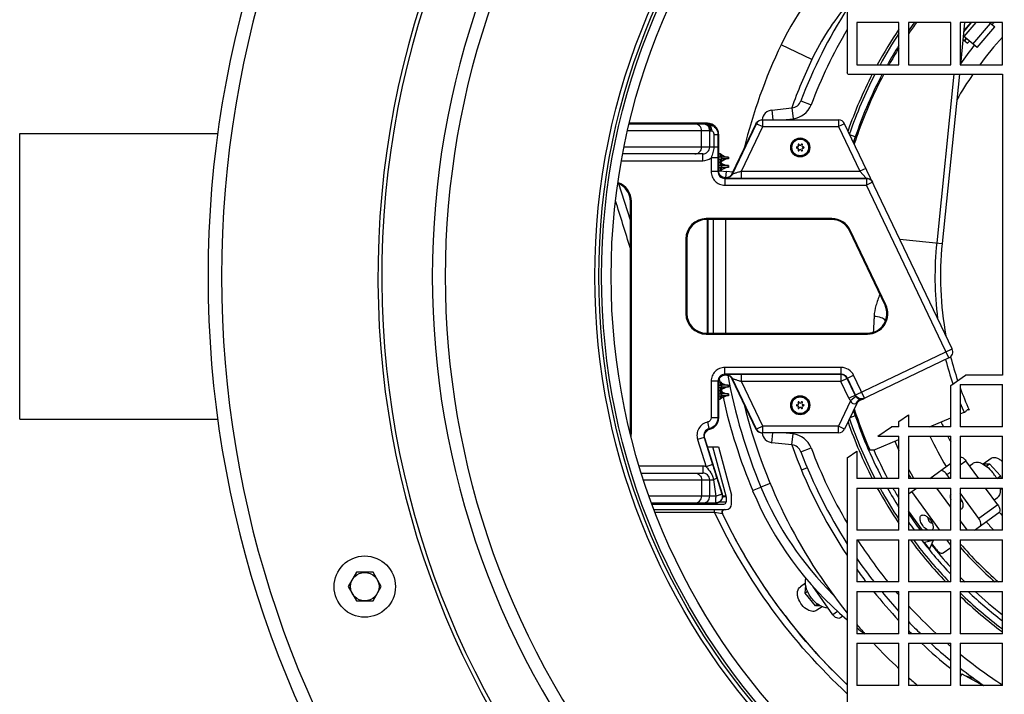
# Model space of a CAD drawing. Header units: millimetres. Extents: x 0 to 297, y 0 to 210.
# Tile 4 of 38: x 132 to 146, y 87 to 97. Entities that reach past the tile are written whole.
import ezdxf

# ---------------------------------------------------------------- set-up
doc = ezdxf.new("R2010")
doc.units = ezdxf.units.MM
doc.header["$LTSCALE"] = 16.335
doc.layers.get('0').update_dxf_attribs({"linetype": 'CONTINUOUS'})
for name, color, linetype in [('02___PRT_ALL_AXES', 7, 'CONTINUOUS'), ('08_SURFACES', 7, 'CONTINUOUS'), ('AXES_REF', 7, 'CONTINUOUS')]:
    doc.layers.add(name, color=color, linetype=linetype)

msp = doc.modelspace()

# ---------------------------------------------------------------- linework, layer by layer
at = {"color": 7, "linetype": 'Continuous'}
for p, q in [((143.804, 101.013), (143.804, 96.608)), ((143.944, 97.348), (143.944, 96.728)), ((144.564, 97.348), (143.944, 97.348)), ((144.564, 96.728), (144.564, 97.348)), ((144.704, 97.348), (144.704, 96.728)), ((145.324, 97.348), (144.704, 97.348)), ((145.324, 96.728), (145.324, 97.348)), ((145.464, 97.348), (145.464, 96.728)), ((146.084, 97.348), (145.464, 97.348)), ((145.529, 97.348), (145.466, 96.728)), ((145.516, 97.212), (145.632, 97.348)), ((145.619, 97.348), (145.517, 97.23)), ((145.894, 97.348), (145.971, 97.283)), ((146.084, 96.728), (146.084, 97.348)), ((145.711, 96.979), (145.971, 97.283)), ((145.504, 97.103), (145.573, 97.045)), ((145.711, 96.979), (145.509, 97.151)), ((145.527, 97.083), (145.553, 97.114)), ((145.573, 97.045), (145.599, 97.075)), ((143.944, 96.728), (144.564, 96.728)), ((144.704, 96.728), (145.324, 96.728)), ((145.464, 96.728), (146.084, 96.728)), ((143.813, 96.588), (143.804, 96.608)), ((143.813, 96.588), (146.084, 96.588)), ((145.452, 96.588), (145.199, 94.103)), ((146.084, 96.588), (146.084, 92.168)), ((142.697, 96.062), (142.991, 96.093)), ((142.553, 95.918), (143.675, 95.918)), ((140.6, 95.857), (141.712, 95.857)), ((141.751, 95.868), (140.603, 95.868)), ((142.462, 95.861), (142.11, 95.124)), ((145.346, 92.553), (143.765, 95.861)), ((141.914, 95.705), (141.914, 95.167)), ((141.681, 95.417), (140.506, 95.417)), ((141.914, 95.421), (141.938, 95.421)), ((141.914, 95.372), (141.954, 95.372)), ((141.914, 95.342), (141.954, 95.342)), ((141.938, 95.421), (141.938, 95.372)), ((141.938, 95.421), (141.954, 95.415)), ((141.938, 95.342), (141.938, 95.246)), ((141.954, 95.415), (141.954, 95.372)), ((141.954, 95.371), (141.954, 95.343)), ((142.058, 95.371), (141.954, 95.371)), ((142.058, 95.343), (141.954, 95.343)), ((141.954, 95.342), (141.954, 95.3)), ((142.058, 95.371), (142.058, 95.343)), ((141.914, 95.294), (141.938, 95.294)), ((141.914, 95.246), (141.954, 95.246)), ((141.914, 95.216), (141.954, 95.216)), ((141.954, 95.3), (141.938, 95.294)), ((141.938, 95.216), (141.938, 95.168)), ((141.954, 95.174), (141.938, 95.168)), ((141.939, 95.294), (141.941, 95.293)), ((141.941, 95.293), (141.954, 95.289)), ((141.954, 95.289), (141.954, 95.246)), ((141.954, 95.245), (141.954, 95.217)), ((142.058, 95.245), (141.954, 95.245)), ((142.058, 95.217), (141.954, 95.217)), ((141.954, 95.216), (141.954, 95.174)), ((142.058, 95.245), (142.058, 95.217)), ((141.914, 95.168), (141.938, 95.168)), ((142.014, 95.067), (142.019, 95.067)), ((142.122, 95.149), (142.031, 95.158)), ((140.62, 94.444), (140.451, 94.978)), ((140.62, 91.326), (140.62, 94.717)), ((140.634, 91.326), (140.634, 94.717)), ((143.578, 94.467), (141.734, 94.467)), ((143.578, 94.453), (141.734, 94.453)), ((141.754, 94.453), (141.754, 92.784)), ((141.834, 94.453), (141.834, 92.784)), ((141.434, 94.167), (141.434, 93.07)), ((141.448, 94.167), (141.448, 93.07)), ((144.359, 93.193), (143.836, 94.29)), ((144.372, 93.199), (143.848, 94.296)), ((141.734, 92.784), (144.101, 92.784)), ((141.734, 92.77), (144.101, 92.77)), ((145.298, 92.42), (143.991, 91.796)), ((142.014, 92.17), (142.019, 92.17)), ((145.324, 92.017), (145.54, 92.168)), ((146.084, 92.168), (145.54, 92.168)), ((141.914, 92.07), (141.914, 91.532)), ((141.914, 92.069), (141.938, 92.069)), ((141.914, 92.02), (141.954, 92.02)), ((141.914, 91.99), (141.954, 91.99)), ((141.938, 92.069), (141.938, 92.02)), ((141.938, 92.069), (141.954, 92.063)), ((141.938, 91.99), (141.938, 91.894)), ((141.954, 92.063), (141.954, 92.02)), ((141.954, 92.019), (141.954, 91.991)), ((142.058, 92.019), (141.954, 92.019)), ((142.058, 91.991), (141.954, 91.991)), ((141.954, 91.99), (141.954, 91.948)), ((142.058, 92.019), (142.058, 91.991)), ((142.11, 92.113), (142.462, 91.375)), ((145.324, 91.408), (145.324, 92.017)), ((145.464, 92.028), (145.464, 91.408)), ((145.464, 92.028), (146.084, 92.028)), ((146.084, 91.408), (146.084, 92.028)), ((141.914, 91.943), (141.938, 91.943)), ((141.914, 91.894), (141.954, 91.894)), ((141.914, 91.864), (141.954, 91.864)), ((141.938, 91.943), (141.954, 91.937)), ((141.938, 91.864), (141.938, 91.816)), ((141.941, 91.943), (141.939, 91.942)), ((141.941, 91.943), (141.939, 91.942)), ((141.954, 91.948), (141.941, 91.943)), ((141.954, 91.937), (141.954, 91.894)), ((141.954, 91.893), (141.954, 91.865)), ((142.058, 91.893), (141.954, 91.893)), ((142.058, 91.865), (141.954, 91.865)), ((141.954, 91.864), (141.954, 91.822)), ((142.058, 91.893), (142.058, 91.865)), ((141.914, 91.816), (141.938, 91.816)), ((141.954, 91.822), (141.938, 91.816)), ((143.944, 91.748), (143.765, 91.375)), ((144.564, 91.485), (144.704, 91.583)), ((144.704, 91.583), (144.704, 91.408)), ((145.464, 91.597), (145.522, 91.622)), ((145.594, 91.658), (145.594, 91.658)), ((145.594, 91.658), (145.594, 91.658)), ((145.594, 91.658), (145.594, 91.658)), ((144.564, 91.408), (144.564, 91.485)), ((145.011, 91.408), (145.324, 91.539)), ((143.675, 91.318), (142.553, 91.318)), ((144.254, 91.268), (144.454, 91.408)), ((144.254, 91.268), (144.564, 91.268)), ((144.564, 91.408), (144.454, 91.408)), ((144.564, 90.648), (144.564, 91.268)), ((145.324, 91.408), (144.704, 91.408)), ((144.704, 91.268), (144.704, 90.648)), ((144.704, 91.268), (145.324, 91.268)), ((145.324, 90.648), (145.324, 91.268)), ((146.084, 91.408), (145.464, 91.408)), ((145.464, 91.268), (145.464, 90.648)), ((145.464, 91.268), (146.084, 91.268)), ((146.084, 90.648), (146.084, 91.268)), ((141.973, 90.418), (141.713, 91.241)), ((142.991, 91.144), (142.697, 91.174)), ((144.213, 91.075), (144.564, 91.222)), ((141.754, 91.113), (141.913, 91.113)), ((142.025, 90.388), (141.83, 91.113)), ((141.913, 91.113), (142.103, 90.404)), ((143.804, 90.953), (143.944, 91.051)), ((143.944, 91.051), (143.944, 90.648)), ((144.116, 91.071), (144.116, 91.071)), ((143.804, 90.953), (143.804, 86.224)), ((145.017, 90.648), (145.324, 90.872)), ((145.735, 90.648), (145.546, 90.909)), ((145.599, 90.836), (145.647, 90.871)), ((145.846, 90.83), (145.896, 90.866)), ((140.78, 90.728), (141.681, 90.728)), ((145.312, 90.648), (145.268, 90.708)), ((144.564, 90.648), (143.944, 90.648)), ((145.324, 90.648), (144.704, 90.648)), ((146.084, 90.648), (145.464, 90.648)), ((146.004, 90.648), (146.056, 90.686)), ((143.944, 90.508), (143.944, 89.888)), ((143.944, 90.508), (144.564, 90.508)), ((144.564, 89.888), (144.564, 90.508)), ((144.704, 90.508), (144.704, 89.888)), ((144.704, 90.508), (145.324, 90.508)), ((144.704, 90.421), (144.824, 90.508)), ((145.166, 89.888), (144.753, 90.457)), ((145.324, 90.226), (145.119, 90.508)), ((145.324, 89.888), (145.324, 90.508)), ((145.464, 90.508), (145.464, 89.888)), ((145.464, 90.508), (146.084, 90.508)), ((145.739, 90.061), (145.464, 90.439)), ((146.016, 90.262), (145.837, 90.508)), ((146.052, 90.486), (146.072, 90.501)), ((146.084, 89.888), (146.084, 90.508)), ((141.877, 90.288), (140.931, 90.288)), ((140.936, 90.273), (141.993, 90.273)), ((142.026, 90.378), (142.026, 90.306)), ((142.106, 90.273), (142.106, 90.383)), ((145.963, 90.335), (146.011, 90.37)), ((140.966, 90.193), (142.026, 90.193)), ((142.021, 90.033), (141.97, 90.136)), ((144.909, 89.888), (144.704, 90.171)), ((145.672, 89.888), (146.033, 90.151)), ((145.569, 89.888), (145.464, 90.033)), ((144.564, 89.888), (143.944, 89.888)), ((145.324, 89.888), (144.704, 89.888)), ((146.084, 89.888), (145.464, 89.888)), ((143.944, 89.748), (143.944, 89.128)), ((143.944, 89.748), (144.564, 89.748)), ((144.564, 89.128), (144.564, 89.748)), ((144.704, 89.748), (144.704, 89.128)), ((144.704, 89.748), (145.324, 89.748)), ((144.937, 89.709), (144.93, 89.703)), ((145.068, 89.736), (144.937, 89.709)), ((145.012, 89.615), (144.937, 89.709)), ((145.026, 89.727), (145.011, 89.748)), ((145.068, 89.736), (145.012, 89.615)), ((145.114, 89.606), (145.049, 89.695)), ((145.324, 89.671), (145.267, 89.748)), ((145.324, 89.128), (145.324, 89.748)), ((145.464, 89.748), (145.464, 89.128)), ((145.464, 89.748), (146.084, 89.748)), ((145.464, 89.737), (145.479, 89.748)), ((146.084, 89.128), (146.084, 89.748)), ((145.012, 89.615), (145.004, 89.609)), ((145.214, 89.556), (145.324, 89.635)), ((136.595, 89.27), (136.474, 89.06)), ((136.838, 89.27), (136.595, 89.27)), ((136.959, 89.06), (136.838, 89.27)), ((144.564, 89.128), (143.944, 89.128)), ((145.324, 89.128), (144.704, 89.128)), ((146.084, 89.128), (145.464, 89.128)), ((136.474, 89.06), (136.595, 88.85)), ((136.838, 88.85), (136.959, 89.06)), ((143.222, 88.99), (143.184, 88.963)), ((143.593, 88.647), (143.297, 89.067)), ((143.944, 88.988), (143.944, 88.368)), ((143.944, 88.988), (144.564, 88.988)), ((144.564, 88.368), (144.564, 88.988)), ((144.704, 88.988), (144.704, 88.368)), ((144.704, 88.988), (145.324, 88.988)), ((145.324, 88.368), (145.324, 88.988)), ((145.464, 88.988), (145.464, 88.368)), ((145.464, 88.988), (146.084, 88.988)), ((146.084, 88.368), (146.084, 88.988)), ((136.595, 88.85), (136.838, 88.85)), ((143.373, 88.8), (143.339, 88.776)), ((142.89, 88.635), (142.892, 88.633)), ((142.965, 88.538), (142.891, 88.634)), ((143.739, 88.627), (143.704, 88.602)), ((144.564, 88.368), (143.944, 88.368)), ((145.324, 88.368), (144.704, 88.368)), ((146.084, 88.368), (145.464, 88.368)), ((143.944, 88.228), (143.944, 87.608)), ((143.944, 88.228), (144.564, 88.228)), ((144.564, 87.608), (144.564, 88.228)), ((144.704, 88.228), (144.704, 87.608)), ((144.704, 88.228), (145.324, 88.228)), ((145.324, 87.608), (145.324, 88.228)), ((145.464, 88.228), (145.464, 87.608)), ((145.464, 88.228), (146.084, 88.228)), ((146.084, 87.608), (146.084, 88.228)), ((145.488, 87.781), (145.464, 87.738)), ((145.488, 87.781), (145.8, 87.608)), ((144.564, 87.608), (143.944, 87.608)), ((145.324, 87.608), (144.704, 87.608)), ((146.084, 87.608), (145.464, 87.608))]:
    msp.add_line(p, q, dxfattribs=at)
at = {"color": 9, "linetype": 'Continuous'}
for p, q in [((145.521, 97.141), (145.698, 97.348)), ((145.65, 97.031), (145.91, 97.335)), ((145.532, 97.08), (145.558, 97.11)), ((143.284, 96.806), (142.833, 97.022)), ((145.37, 96.588), (145.118, 94.111)), ((143.124, 96.196), (143.274, 96.139)), ((142.697, 96.062), (142.712, 95.918)), ((142.991, 96.093), (143.008, 95.934)), ((142.562, 95.818), (142.562, 95.918)), ((142.858, 95.918), (143.008, 95.934)), ((143.675, 95.918), (143.675, 95.818)), ((141.798, 95.757), (140.577, 95.757)), ((141.664, 95.517), (141.664, 95.757)), ((141.742, 95.858), (141.712, 95.857)), ((141.751, 95.868), (141.742, 95.858)), ((141.785, 95.517), (141.785, 95.757)), ((141.798, 95.757), (141.813, 95.758)), ((142.119, 95.122), (142.473, 95.861)), ((142.249, 95.162), (142.562, 95.818)), ((142.473, 95.861), (142.462, 95.861)), ((142.473, 95.861), (142.562, 95.818)), ((142.562, 95.818), (143.675, 95.818)), ((143.765, 95.861), (143.675, 95.818)), ((143.675, 95.818), (143.989, 95.162)), ((141.844, 95.696), (141.844, 95.517)), ((141.905, 95.696), (141.844, 95.696)), ((141.914, 95.705), (141.905, 95.696)), ((141.905, 95.696), (141.905, 95.517)), ((143.923, 95.669), (143.844, 95.696)), ((141.905, 95.517), (140.525, 95.517)), ((141.905, 95.517), (141.905, 95.359)), ((140.487, 95.317), (141.681, 95.317)), ((141.681, 95.317), (141.681, 95.417)), ((141.805, 95.359), (141.805, 95.158)), ((141.905, 95.359), (141.805, 95.359)), ((141.905, 95.359), (141.905, 95.158)), ((141.959, 95.371), (141.959, 95.343)), ((142.048, 95.371), (142.048, 95.343)), ((141.959, 95.245), (141.959, 95.217)), ((142.048, 95.245), (142.048, 95.217)), ((144.079, 95.205), (143.989, 95.162)), ((141.905, 95.158), (141.805, 95.158)), ((141.905, 95.158), (141.914, 95.167)), ((142.005, 95.058), (142.014, 95.067)), ((142.005, 95.058), (142.005, 94.958)), ((142.005, 95.058), (144.086, 95.058)), ((142.019, 95.067), (142.029, 95.065)), ((142.11, 95.124), (142.119, 95.122)), ((142.249, 95.062), (142.249, 95.162)), ((142.249, 95.162), (143.989, 95.162)), ((142.249, 95.062), (144.084, 95.062)), ((143.989, 95.162), (144.084, 95.062)), ((144.084, 95.062), (144.086, 95.058)), ((144.086, 95.058), (144.086, 94.958)), ((142.005, 94.958), (144.086, 94.958)), ((144.176, 95.001), (144.086, 94.958)), ((145.298, 92.42), (144.086, 94.958)), ((140.634, 94.717), (140.62, 94.717)), ((141.734, 94.467), (141.734, 94.453)), ((141.751, 92.784), (141.751, 94.453)), ((142.014, 94.453), (142.014, 92.784)), ((143.578, 94.467), (143.578, 94.453)), ((141.434, 94.167), (141.448, 94.167)), ((143.848, 94.296), (143.836, 94.29)), ((144.575, 94.167), (145.199, 94.103)), ((144.372, 93.199), (144.359, 93.193)), ((141.434, 93.07), (141.448, 93.07)), ((141.734, 92.77), (141.734, 92.784)), ((144.101, 92.77), (144.101, 92.784)), ((143.829, 91.829), (145.346, 92.553)), ((142.005, 92.179), (142.005, 92.279)), ((143.717, 92.279), (142.005, 92.279)), ((142.014, 92.17), (142.005, 92.179)), ((143.717, 92.179), (142.005, 92.179)), ((142.029, 92.172), (142.019, 92.17)), ((142.249, 92.075), (142.249, 92.175)), ((143.711, 92.175), (142.249, 92.175)), ((143.717, 92.179), (143.711, 92.175)), ((143.711, 92.175), (143.711, 92.075)), ((143.717, 92.179), (143.717, 92.279)), ((143.807, 92.122), (143.898, 92.165)), ((144.059, 91.828), (143.898, 92.165)), ((141.805, 92.079), (141.805, 91.54)), ((141.905, 92.079), (141.805, 92.079)), ((141.905, 92.079), (141.905, 91.54)), ((141.914, 92.07), (141.905, 92.079)), ((141.959, 92.019), (141.959, 91.991)), ((142.048, 92.019), (142.048, 91.991)), ((142.119, 92.115), (142.11, 92.113)), ((142.473, 91.375), (142.119, 92.115)), ((142.562, 91.418), (142.249, 92.075)), ((143.711, 92.075), (142.249, 92.075)), ((143.801, 92.118), (143.711, 92.075)), ((143.829, 91.829), (143.711, 92.075)), ((143.807, 92.122), (143.801, 92.118)), ((143.919, 91.872), (143.801, 92.118)), ((143.925, 91.875), (143.807, 92.122)), ((141.959, 91.893), (141.959, 91.865)), ((142.048, 91.893), (142.048, 91.865)), ((143.931, 91.853), (143.853, 91.79)), ((143.853, 91.79), (143.675, 91.418)), ((143.944, 91.748), (143.935, 91.753)), ((143.989, 91.8), (143.991, 91.796)), ((144.011, 91.814), (144.017, 91.814)), ((143.923, 91.567), (143.844, 91.541)), ((141.778, 91.381), (141.756, 91.479)), ((141.905, 91.54), (141.805, 91.54)), ((141.905, 91.54), (141.914, 91.531)), ((142.562, 91.418), (142.473, 91.375)), ((142.562, 91.318), (142.562, 91.418)), ((143.675, 91.418), (142.562, 91.418)), ((143.675, 91.318), (143.675, 91.418)), ((143.765, 91.375), (143.675, 91.418)), ((140.634, 91.326), (140.62, 91.326)), ((141.778, 91.381), (141.788, 91.373)), ((142.473, 91.375), (142.462, 91.375)), ((142.697, 91.174), (142.712, 91.318)), ((143.008, 91.303), (142.858, 91.318)), ((142.991, 91.144), (143.008, 91.303)), ((141.702, 91.249), (141.606, 91.219)), ((141.606, 91.219), (141.732, 90.822)), ((141.702, 91.249), (141.827, 90.852)), ((141.702, 91.249), (141.713, 91.241)), ((143.124, 91.041), (143.274, 91.097)), ((141.827, 90.852), (141.732, 90.822)), ((145.464, 90.85), (145.546, 90.909)), ((141.681, 90.828), (140.749, 90.828)), ((141.681, 90.828), (141.681, 90.728)), ((143.218, 90.805), (143.133, 90.769)), ((145.268, 90.708), (145.324, 90.748)), ((140.813, 90.628), (141.838, 90.628)), ((141.664, 90.628), (141.664, 90.388)), ((141.785, 90.388), (141.785, 90.628)), ((141.838, 90.628), (141.876, 90.388)), ((141.888, 90.658), (141.964, 90.418)), ((142.672, 90.577), (142.537, 90.52)), ((141.964, 90.418), (141.973, 90.418)), ((141.876, 90.388), (140.895, 90.388)), ((142.025, 90.388), (141.977, 90.388)), ((142.026, 90.378), (141.977, 90.378)), ((142.022, 90.305), (142.025, 90.305)), ((142.022, 90.305), (142.025, 90.305)), ((142.025, 90.305), (142.026, 90.305)), ((146.016, 90.262), (145.739, 90.061)), ((140.982, 90.152), (141.856, 90.152)), ((141.856, 90.152), (141.97, 90.136)), ((143.663, 88.696), (143.593, 88.647))]:
    msp.add_line(p, q, dxfattribs=at)
at = {"color": 7, "linetype": 'Continuous'}
for points in [[(141.97, 90.136), (141.97, 90.136), (141.97, 90.137), (141.97, 90.138), (141.969, 90.138), (141.969, 90.139), (141.969, 90.139), (141.969, 90.14), (141.969, 90.14), (141.968, 90.141), (141.968, 90.141), (141.968, 90.142), (141.968, 90.143), (141.968, 90.143), (141.968, 90.144), (141.967, 90.144), (141.967, 90.145), (141.967, 90.145), (141.967, 90.146), (141.967, 90.146), (141.967, 90.147), (141.967, 90.148), (141.967, 90.148), (141.967, 90.149), (141.967, 90.149), (141.966, 90.15), (141.966, 90.15), (141.966, 90.151), (141.966, 90.152), (141.966, 90.152), (141.966, 90.153), (141.966, 90.153), (141.966, 90.154), (141.966, 90.154), (141.966, 90.155), (141.966, 90.155), (141.966, 90.156), (141.966, 90.157), (141.967, 90.157), (141.967, 90.158), (141.967, 90.158), (141.967, 90.159), (141.967, 90.159), (141.967, 90.16), (141.967, 90.16), (141.967, 90.161), (141.967, 90.161), (141.967, 90.162), (141.967, 90.162), (141.968, 90.163), (141.968, 90.163), (141.968, 90.164), (141.968, 90.165), (141.968, 90.165), (141.968, 90.166), (141.968, 90.166), (141.969, 90.167), (141.969, 90.167), (141.969, 90.168), (141.969, 90.168), (141.969, 90.168), (141.97, 90.169), (141.97, 90.169), (141.97, 90.17), (141.97, 90.17), (141.97, 90.171), (141.971, 90.171), (141.971, 90.172), (141.971, 90.172), (141.971, 90.173), (141.972, 90.173), (141.972, 90.174), (141.972, 90.174), (141.972, 90.174), (141.973, 90.175), (141.973, 90.175), (141.973, 90.176), (141.973, 90.176), (141.974, 90.176), (141.974, 90.177), (141.974, 90.177), (141.975, 90.178), (141.975, 90.178), (141.975, 90.178), (141.975, 90.179), (141.976, 90.179), (141.976, 90.18), (141.976, 90.18), (141.977, 90.18), (141.977, 90.181), (141.977, 90.181), (141.978, 90.181), (141.978, 90.182), (141.978, 90.182), (141.979, 90.182), (141.979, 90.183), (141.979, 90.183), (141.98, 90.183), (141.98, 90.184), (141.98, 90.184), (141.981, 90.184), (141.981, 90.184), (141.982, 90.185), (141.982, 90.185), (141.982, 90.185), (141.983, 90.186), (141.983, 90.186), (141.983, 90.186), (141.984, 90.186), (141.984, 90.187), (141.984, 90.187), (141.985, 90.187), (141.985, 90.187), (141.986, 90.188), (141.986, 90.188), (141.986, 90.188), (141.987, 90.188), (141.987, 90.188), (141.988, 90.189), (141.988, 90.189), (141.988, 90.189), (141.989, 90.189), (141.989, 90.189), (141.989, 90.19), (141.99, 90.19), (141.99, 90.19), (141.991, 90.19), (141.991, 90.19), (141.991, 90.19), (141.992, 90.191), (141.992, 90.191), (141.993, 90.191), (141.993, 90.191), (141.993, 90.191), (141.994, 90.191), (141.994, 90.191), (141.995, 90.192), (141.995, 90.192), (141.995, 90.192), (141.996, 90.192), (141.996, 90.192), (141.996, 90.192), (141.997, 90.192), (141.997, 90.192), (141.998, 90.192), (141.998, 90.192), (141.998, 90.193), (141.999, 90.193), (141.999, 90.193), (141.999, 90.193), (142, 90.193), (142, 90.193), (142.001, 90.193), (142.001, 90.193), (142.001, 90.193), (142.002, 90.193), (142.002, 90.193), (142.002, 90.193), (142.003, 90.193), (142.003, 90.193), (142.003, 90.193), (142.004, 90.193), (142.004, 90.193), (142.004, 90.193)], [(142.891, 88.634), (142.82, 88.728), (142.751, 88.823), (142.682, 88.919), (142.615, 89.016), (142.55, 89.114), (142.485, 89.212), (142.422, 89.312), (142.361, 89.412), (142.301, 89.514), (142.242, 89.616), (142.184, 89.719), (142.128, 89.823), (142.074, 89.928), (142.021, 90.033)], [(143.804, 87.62), (143.784, 87.638), (143.697, 87.723), (143.61, 87.808), (143.525, 87.895), (143.442, 87.984), (143.359, 88.073), (143.278, 88.164), (143.198, 88.256), (143.119, 88.349), (143.042, 88.443), (142.965, 88.538)]]:
    msp.add_lwpolyline(points, dxfattribs=at)
at = {"color": 9, "linetype": 'Continuous'}
for centre, radius in [((149.954, 93.618), 9.858), ((149.954, 93.618), 9.798), ((143.114, 95.512), 0.136), ((143.114, 95.512), 0.125), ((143.114, 95.512), 0.123), ((143.114, 91.725), 0.136), ((143.114, 91.725), 0.125), ((143.114, 91.725), 0.123)]:
    msp.add_circle(centre, radius, dxfattribs=at)
at = {"color": 7, "linetype": 'Continuous'}
for centre, radius in [((149.954, 93.618), 9.758), ((149.954, 93.618), 9.618), ((143.114, 95.512), 0.14), ((143.114, 91.725), 0.14), ((136.717, 89.06), 0.45), ((136.717, 89.06), 0.209)]:
    msp.add_circle(centre, radius, dxfattribs=at)
for centre, radius, start, end in [((149.954, 93.618), 15.54, 106.0778, 253.9222), ((146.668, 95.189), 4.25, 132.3674, 154.4541), ((149.954, 93.618), 7.3, 147.4016, 159.3245), ((146.668, 95.189), 3.75, 139.7936, 154.4541), ((149.954, 93.618), 6.37, 144.157, 145.5059), ((149.954, 93.618), 5.466, 136.9683, 137.4031), ((149.954, 93.618), 6.5, 146.021, 151.4145), ((149.954, 93.618), 6.465, 146.4822, 151.2465), ((149.954, 93.618), 5.229, 137.7431, 143.5021), ((149.954, 93.618), 7.892, 154.4541, 166.2103), ((149.954, 93.618), 6.37, 147.7974, 150.7753), ((149.954, 93.618), 5.466, 141.5969, 145.1584), ((149.954, 93.618), 7.392, 154.4541, 160.4421), ((149.954, 93.618), 6.5, 152.8108, 160.7956), ((149.954, 93.618), 6.465, 152.6524, 161.1071), ((149.954, 93.618), 6.37, 152.2084, 161.9872), ((149.954, 93.618), 5.229, 145.3885, 150.2648), ((142.974, 96.252), 0.16, 276, 339.3245), ((142.714, 95.903), 0.16, 96, 174.6135), ((143.675, 95.818), 0.1, 25.5324, 90), ((143.066, 95.512), 0.00849, 75, 285), ((143.073, 95.536), 0.0161, 255, 45), ((143.073, 95.488), 0.0161, 315, 105), ((143.09, 95.553), 0.00849, 15, 225), ((143.09, 95.471), 0.00849, 135, 345), ((143.114, 95.56), 0.0161, 195, 345), ((143.114, 95.465), 0.0161, 15, 165), ((143.138, 95.553), 0.00849, 315, 165), ((143.138, 95.471), 0.00849, 195, 45), ((143.155, 95.536), 0.0161, 135, 285), ((143.155, 95.488), 0.0161, 75, 225), ((143.161, 95.512), 0.00849, 255, 105), ((140.334, 94.717), 0.286, 0, 69.5614), ((140.334, 94.717), 0.3, 0, 70.1516), ((141.734, 94.167), 0.3, 90, 180), ((141.734, 94.167), 0.286, 90, 180), ((143.578, 94.167), 0.3, 25.5324, 90), ((143.578, 94.167), 0.286, 25.5324, 90), ((149.954, 93.618), 4.78, 174.1791, 190.5446), ((144.101, 93.07), 0.3, 270, 25.5324), ((144.101, 93.07), 0.286, 270, 25.5324), ((141.734, 93.07), 0.3, 180, 270), ((141.734, 93.07), 0.286, 180, 270), ((145.255, 92.51), 0.1, 295.5324, 25.5324), ((149.954, 93.618), 4.78, 194.3187, 198.6668), ((149.954, 93.618), 4.78, 200.0521, 204.2097), ((149.954, 93.618), 7.892, 193.7922, 218.8073), ((143.066, 91.725), 0.00849, 75, 285), ((143.073, 91.748), 0.0161, 255, 45), ((143.073, 91.701), 0.0161, 315, 105), ((143.09, 91.766), 0.00849, 15, 225), ((143.114, 91.772), 0.0161, 195, 345), ((143.138, 91.766), 0.00849, 315, 165), ((143.155, 91.748), 0.0161, 135, 285), ((143.155, 91.701), 0.0161, 75, 225), ((143.161, 91.725), 0.00849, 255, 105), ((144.034, 91.705), 0.1, 115.5324, 154.4676), ((143.09, 91.683), 0.00849, 135, 345), ((143.114, 91.677), 0.0161, 15, 165), ((143.138, 91.683), 0.00849, 195, 45), ((149.954, 93.618), 6.37, 198.0128, 207.7916), ((149.954, 93.618), 6.5, 199.2045, 207.1891), ((149.954, 93.618), 6.465, 198.8929, 207.3479), ((149.954, 93.618), 5.229, 204.1417, 205.0031), ((140.334, 91.326), 0.286, 355.3521, 360), ((140.334, 91.326), 0.3, 348.6166, 360), ((142.714, 91.334), 0.16, 185.3865, 264), ((143.675, 91.418), 0.1, 270, 334.4676), ((149.954, 93.618), 5.466, 205.4632, 210.7602), ((149.954, 93.618), 5.229, 206.7078, 207.6893), ((149.954, 93.618), 7.392, 199.5573, 213.697), ((142.974, 90.984), 0.16, 20.6755, 84), ((149.954, 93.618), 5.966, 203.9579, 205.3837), ((149.954, 93.618), 7.3, 200.6755, 212.5983), ((149.954, 93.618), 5.966, 208.3586, 209.8557), ((144.794, 90.758), 0.1, 205.9722, 209.0029), ((149.954, 93.618), 6, 209.0029, 209.67), ((145.483, 90.368), 0.588, 28.4303, 36.0499), ((141.877, 90.388), 0.1, 270, 17.5009), ((142.026, 90.383), 0.08, 0, 15), ((149.954, 93.618), 6.5, 208.5854, 213.9787), ((149.954, 93.618), 6.465, 208.7539, 213.5182), ((149.954, 93.618), 6.37, 209.2247, 212.2026), ((149.954, 93.618), 6, 211.2207, 211.2283), ((141.993, 90.306), 0.0325, 270, 360), ((141.986, 90.378), 0.04, 0, 15), ((142.026, 90.273), 0.08, 270, 360), ((142.006, 90.153), 0.04, 90, 205.6194), ((149.954, 93.618), 5.229, 221.4901, 222.2569), ((149.954, 93.618), 6.37, 214.4941, 215.843), ((149.954, 93.618), 5.466, 221.2568, 223.031), ((149.954, 93.618), 6.5, 216.5401, 223.6913), ((149.954, 93.618), 6.465, 216.7698, 223.9874), ((149.954, 93.618), 6.37, 217.4118, 223.3768), ((149.954, 93.618), 5.966, 221.184, 228.8164), ((149.954, 93.618), 6, 221.5527, 228.447), ((149.954, 93.618), 7.3, 214.5837, 217.9577), ((149.954, 93.618), 7.392, 215.6074, 217.4026), ((149.954, 93.618), 7.392, 218.7809, 223.1832), ((149.954, 93.618), 7.3, 219.365, 222.408), ((149.954, 93.618), 6.465, 226.0122, 233.23), ((149.954, 93.618), 6.37, 226.6235, 232.5885), ((149.954, 93.618), 6.5, 226.3082, 233.4596), ((149.689, 93.831), 8.557, 216.72, 217.3923), ((149.681, 93.826), 8.548, 217.4058, 226.5606), ((149.954, 93.618), 7.3, 224.0126, 225.9867), ((149.954, 93.618), 7.892, 220.4016, 221.7001), ((149.954, 93.618), 7.392, 224.7465, 225.2524), ((149.954, 93.618), 7.892, 223.0764, 226.9238), ((149.954, 93.618), 7.392, 226.8158, 231.2183), ((149.954, 93.618), 7.3, 227.5925, 230.635), ((149.954, 93.618), 7.3, 232.0423, 235.4168), ((149.954, 93.618), 7.892, 228.301, 229.5995), ((149.954, 93.618), 7.392, 232.5978, 232.6305)]:
    msp.add_arc(centre, radius, start, end, dxfattribs=at)
at = {"color": 9, "linetype": 'Continuous'}
for centre, radius, start, end in [((149.954, 93.618), 15.34, 106.0778, 253.9222), ((149.954, 93.618), 13.044, 274.8043, 265.144), ((149.954, 93.618), 12.987, 274.8093, 265.0587), ((149.954, 93.618), 12.245, 139.9662, 220.0338), ((149.954, 93.618), 12.055, 139.9662, 220.0338), ((149.902, 93.623), 6.3, 143.7563, 145.5885), ((149.954, 93.618), 7.14, 149.4684, 159.3245), ((149.901, 93.624), 6.3, 147.9114, 150.4748), ((142.974, 96.252), 0.32, 276, 339.3245), ((143.667, 95.723), 0.26, 330.5027, 341.4825), ((149.954, 93.618), 4.861, 174.1791, 187.3097), ((154.833, 92.862), 10.455, 178.5408, 179.2434), ((149.954, 93.618), 4.861, 194.5586, 198.9469), ((144.009, 91.915), 0.1, 205.5546, 218.6149), ((144.01, 91.915), 0.201, 205.5546, 218.599), ((143.901, 91.844), 0.0974, 286.9271, 290.2585), ((144.011, 91.913), 0.0998, 267.6193, 270.0797), ((149.954, 93.618), 4.861, 202.528, 204.2544), ((143.667, 91.514), 0.26, 18.5175, 29.4973), ((149.954, 93.618), 6.353, 197.8488, 203.6627), ((142.974, 90.984), 0.32, 20.6755, 84), ((149.954, 93.618), 7.14, 200.6755, 210.532), ((149.954, 93.618), 6.3, 203.8662, 208.1272), ((141.681, 90.622), 0.207, 75.8056, 89.9758), ((149.954, 93.618), 6.3, 209.5812, 211.1786), ((141.849, 90.305), 0.0316, 278.8816, 288.6842), ((140.631, 90.388), 1.246, 359.0667, 0.0049), ((141.993, 90.305), 0.0325, 356.4551, 359.9982), ((149.954, 93.618), 6.3, 213.5568, 216.3041), ((149.954, 93.618), 7.14, 212.8216, 218.9655), ((149.954, 93.618), 6.3, 217.9001, 218.2006), ((149.954, 93.618), 6.3, 218.7448, 222.6993), ((149.954, 93.618), 6.3, 224.5451, 225.4557), ((149.954, 93.618), 7.14, 220.4259, 220.9827), ((149.954, 93.618), 6.3, 227.3014, 232.0993), ((149.954, 93.618), 7.14, 222.667, 227.3324), ((149.954, 93.618), 7.14, 229.0179, 229.5741), ((149.954, 93.618), 7.14, 231.034, 237.1787)]:
    msp.add_arc(centre, radius, start, end, dxfattribs=at)
at = {"color": 7, "linetype": 'Continuous'}
for centre, major_axis, ratio, start_param, end_param in [((141.751, 96.193), (-0.156, 0.514), 0.091654, -2.847392, -2.845874), ((142.146, 95.142), (0.161, 0.063), 0.252213, -2.570194, -2.567413), ((142.07, 95.157), (0.0359, 0.0945), 0.491303, -1.739525, -1.737501), ((142.146, 92.095), (0.161, -0.063), 0.252213, 2.567413, 2.570194), ((142.07, 92.08), (-0.0359, 0.0945), 0.491303, -1.404091, -1.402068), ((141.751, 91.044), (0.156, 0.514), 0.091654, -0.295719, -0.294201)]:
    msp.add_ellipse(centre, major_axis=major_axis, ratio=ratio, start_param=start_param, end_param=end_param, dxfattribs=at)
at = {"color": 9, "linetype": 'Continuous'}
for points, knots in [([(144.342, 96.588), (144.3, 96.508), (144.132, 96.177), (143.994, 95.831), (143.908, 95.564)], [0, 0, 0, 0, 0.2445, 1, 1, 1, 1]), ([(142.562, 95.918), (142.544, 95.918), (142.506, 95.908), (142.481, 95.878), (142.473, 95.861)], [0, 0, 0, 0, 0.499435, 1, 1, 1, 1]), ([(141.664, 95.757), (141.664, 95.783), (141.643, 95.836), (141.591, 95.857), (141.566, 95.857)], [0, 0, 0, 0, 0.502706, 1, 1, 1, 1]), ([(141.785, 95.757), (141.785, 95.783), (141.765, 95.836), (141.712, 95.857), (141.687, 95.857)], [0, 0, 0, 0, 0.502706, 1, 1, 1, 1]), ([(141.798, 95.757), (141.798, 95.782), (141.785, 95.821), (141.746, 95.852), (141.723, 95.857), (141.712, 95.857)], [0, 0, 0, 0, 0.519863, 0.765315, 1, 1, 1, 1]), ([(141.742, 95.858), (141.751, 95.858), (141.771, 95.852), (141.794, 95.828), (141.809, 95.796), (141.813, 95.771), (141.813, 95.758)], [0, 0, 0, 0, 0.210333, 0.446449, 0.713569, 1, 1, 1, 1]), ([(141.742, 95.858), (141.762, 95.858), (141.804, 95.85), (141.859, 95.815), (141.896, 95.761), (141.905, 95.718), (141.905, 95.696)], [0, 0, 0, 0, 0.242717, 0.492259, 0.745413, 1, 1, 1, 1]), ([(141.813, 95.758), (141.818, 95.758), (141.832, 95.75), (141.842, 95.726), (141.844, 95.706), (141.844, 95.696)], [0, 0, 0, 0, 0.209919, 0.596155, 1, 1, 1, 1]), ([(141.566, 95.417), (141.591, 95.417), (141.643, 95.439), (141.664, 95.492), (141.664, 95.517)], [0, 0, 0, 0, 0.497294, 1, 1, 1, 1]), ([(141.681, 95.417), (141.707, 95.417), (141.761, 95.437), (141.785, 95.491), (141.785, 95.517)], [0, 0, 0, 0, 0.499105, 1, 1, 1, 1]), ([(141.844, 95.517), (141.844, 95.49), (141.835, 95.435), (141.814, 95.385), (141.805, 95.359)], [0, 0, 0, 0, 0.499501, 1, 1, 1, 1]), ([(141.805, 95.158), (141.805, 95.132), (141.815, 95.079), (141.86, 95.013), (141.926, 94.968), (141.979, 94.958), (142.005, 94.958)], [0, 0, 0, 0, 0.25, 0.499999, 0.749998, 1, 1, 1, 1]), ([(141.905, 95.158), (141.905, 95.132), (141.926, 95.079), (141.98, 95.058), (142.005, 95.058)], [0, 0, 0, 0, 0.499999, 1, 1, 1, 1]), ([(142.119, 95.122), (142.111, 95.105), (142.086, 95.076), (142.048, 95.065), (142.029, 95.065)], [0, 0, 0, 0, 0.500541, 1, 1, 1, 1]), ([(142.029, 95.065), (142.032, 95.064), (142.04, 95.064), (142.064, 95.063), (142.109, 95.062), (142.175, 95.062), (142.223, 95.062), (142.249, 95.062)], [0, 0, 0, 0, 0.034864, 0.105687, 0.336775, 0.649292, 1, 1, 1, 1]), ([(142.249, 95.162), (142.235, 95.157), (142.208, 95.148), (142.175, 95.138), (142.151, 95.13), (142.137, 95.126), (142.127, 95.123), (142.121, 95.122), (142.119, 95.122)], [0, 0, 0, 0, 0.32578, 0.630394, 0.76466, 0.877903, 0.96007, 1, 1, 1, 1]), ([(144.084, 95.062), (144.103, 95.062), (144.141, 95.051), (144.167, 95.021), (144.175, 95.005)], [0, 0, 0, 0, 0.500023, 1, 1, 1, 1]), ([(144.086, 95.058), (144.105, 95.058), (144.142, 95.047), (144.168, 95.018), (144.176, 95.001)], [0, 0, 0, 0, 0.500023, 1, 1, 1, 1]), ([(144.283, 93.353), (144.262, 93.299), (144.224, 93.194), (144.2, 93.084), (144.198, 93.03)], [0, 0, 0, 0, 0.516616, 1, 1, 1, 1]), ([(144.198, 93.03), (144.198, 93.009), (144.195, 92.932), (144.191, 92.854), (144.187, 92.797)], [0, 0, 0, 0, 0.269087, 1, 1, 1, 1]), ([(144.367, 92.965), (144.352, 92.987), (144.295, 93.02), (144.233, 93.029), (144.198, 93.03)], [0, 0, 0, 0, 0.433512, 1, 1, 1, 1]), ([(142.005, 92.279), (141.979, 92.279), (141.926, 92.268), (141.86, 92.224), (141.815, 92.157), (141.805, 92.105), (141.805, 92.079)], [0, 0, 0, 0, 0.25, 0.499999, 0.749998, 1, 1, 1, 1]), ([(142.005, 92.179), (141.98, 92.179), (141.926, 92.157), (141.905, 92.104), (141.905, 92.079)], [0, 0, 0, 0, 0.499999, 1, 1, 1, 1]), ([(142.249, 92.175), (142.223, 92.175), (142.175, 92.175), (142.109, 92.174), (142.064, 92.174), (142.04, 92.173), (142.032, 92.172), (142.029, 92.172)], [0, 0, 0, 0, 0.350708, 0.663225, 0.894313, 0.965136, 1, 1, 1, 1]), ([(142.029, 92.172), (142.048, 92.172), (142.086, 92.161), (142.111, 92.132), (142.119, 92.115)], [0, 0, 0, 0, 0.499459, 1, 1, 1, 1]), ([(143.801, 92.118), (143.793, 92.135), (143.767, 92.164), (143.73, 92.175), (143.711, 92.175)], [0, 0, 0, 0, 0.500068, 1, 1, 1, 1]), ([(143.898, 92.165), (143.882, 92.198), (143.83, 92.257), (143.754, 92.279), (143.717, 92.279)], [0, 0, 0, 0, 0.499992, 1, 1, 1, 1]), ([(143.807, 92.122), (143.8, 92.139), (143.774, 92.168), (143.736, 92.179), (143.717, 92.179)], [0, 0, 0, 0, 0.500044, 1, 1, 1, 1]), ([(142.119, 92.115), (142.121, 92.115), (142.127, 92.113), (142.137, 92.111), (142.151, 92.106), (142.175, 92.099), (142.208, 92.089), (142.235, 92.08), (142.249, 92.075)], [0, 0, 0, 0, 0.03993, 0.122097, 0.23534, 0.369606, 0.67422, 1, 1, 1, 1]), ([(144.059, 91.828), (144.036, 91.817), (143.979, 91.813), (143.936, 91.852), (143.925, 91.875)], [0, 0, 0, 0, 0.499892, 1, 1, 1, 1]), ([(143.931, 91.853), (143.943, 91.838), (143.968, 91.82), (143.997, 91.814), (144.007, 91.814)], [0, 0, 0, 0, 0.655918, 1, 1, 1, 1]), ([(143.853, 91.79), (143.856, 91.782), (143.865, 91.765), (143.891, 91.745), (143.916, 91.747), (143.93, 91.751)], [0, 0, 0, 0, 0.291789, 0.5643, 1, 1, 1, 1]), ([(143.935, 91.753), (143.941, 91.769), (143.961, 91.799), (143.995, 91.813), (144.011, 91.814)], [0, 0, 0, 0, 0.516084, 1, 1, 1, 1]), ([(143.935, 91.753), (143.942, 91.762), (143.957, 91.781), (143.977, 91.795), (143.989, 91.8)], [0, 0, 0, 0, 0.494924, 1, 1, 1, 1]), ([(143.989, 91.8), (143.991, 91.802), (143.999, 91.809), (144.009, 91.813), (144.017, 91.814)], [0, 0, 0, 0, 0.261822, 1, 1, 1, 1]), ([(141.756, 91.479), (141.729, 91.473), (141.676, 91.449), (141.619, 91.385), (141.592, 91.303), (141.598, 91.246), (141.606, 91.219)], [0, 0, 0, 0, 0.25, 0.499998, 0.749997, 1, 1, 1, 1]), ([(141.805, 91.54), (141.805, 91.526), (141.795, 91.498), (141.77, 91.482), (141.756, 91.479)], [0, 0, 0, 0, 0.499999, 1, 1, 1, 1]), ([(141.905, 91.54), (141.905, 91.504), (141.88, 91.43), (141.813, 91.389), (141.778, 91.381)], [0, 0, 0, 0, 0.499995, 1, 1, 1, 1]), ([(141.778, 91.381), (141.751, 91.375), (141.699, 91.339), (141.693, 91.276), (141.702, 91.249)], [0, 0, 0, 0, 0.500003, 1, 1, 1, 1]), ([(142.473, 91.375), (142.481, 91.359), (142.506, 91.329), (142.544, 91.318), (142.562, 91.318)], [0, 0, 0, 0, 0.500565, 1, 1, 1, 1]), ([(141.827, 90.852), (141.832, 90.836), (141.852, 90.771), (141.872, 90.707), (141.888, 90.658)], [0, 0, 0, 0, 0.251754, 1, 1, 1, 1]), ([(141.566, 90.728), (141.591, 90.728), (141.643, 90.707), (141.664, 90.654), (141.664, 90.628)], [0, 0, 0, 0, 0.497294, 1, 1, 1, 1]), ([(141.785, 90.628), (141.785, 90.655), (141.761, 90.709), (141.707, 90.728), (141.681, 90.728)], [0, 0, 0, 0, 0.500894, 1, 1, 1, 1]), ([(141.732, 90.822), (141.754, 90.792), (141.793, 90.751), (141.828, 90.684), (141.836, 90.647), (141.838, 90.628)], [0, 0, 0, 0, 0.499574, 0.749722, 1, 1, 1, 1]), ([(141.888, 90.658), (141.888, 90.656), (141.883, 90.651), (141.874, 90.645), (141.858, 90.637), (141.845, 90.631), (141.838, 90.628)], [0, 0, 0, 0, 0.101055, 0.305639, 0.611868, 1, 1, 1, 1]), ([(141.964, 90.418), (141.968, 90.404), (141.971, 90.371), (141.952, 90.327), (141.915, 90.296), (141.884, 90.288), (141.868, 90.288)], [0, 0, 0, 0, 0.250017, 0.500029, 0.750022, 1, 1, 1, 1]), ([(141.964, 90.418), (141.963, 90.418), (141.96, 90.417), (141.956, 90.415), (141.948, 90.412), (141.937, 90.408), (141.924, 90.404), (141.904, 90.397), (141.887, 90.392), (141.876, 90.388)], [0, 0, 0, 0, 0.022351, 0.080407, 0.172443, 0.295377, 0.445037, 0.616336, 1, 1, 1, 1]), ([(141.566, 90.288), (141.591, 90.288), (141.643, 90.31), (141.664, 90.363), (141.664, 90.388)], [0, 0, 0, 0, 0.497294, 1, 1, 1, 1]), ([(141.687, 90.288), (141.712, 90.288), (141.765, 90.31), (141.785, 90.363), (141.785, 90.388)], [0, 0, 0, 0, 0.497294, 1, 1, 1, 1]), ([(141.868, 90.288), (141.869, 90.288), (141.87, 90.291), (141.871, 90.295), (141.872, 90.302), (141.874, 90.316), (141.875, 90.338), (141.876, 90.357), (141.876, 90.368)], [0, 0, 0, 0, 0.024493, 0.080435, 0.169305, 0.289117, 0.607601, 1, 1, 1, 1]), ([(141.933, 90.305), (141.944, 90.305), (141.974, 90.305), (142.003, 90.304), (142.022, 90.305)], [0, 0, 0, 0, 0.372959, 1, 1, 1, 1]), ([(141.856, 90.152), (141.856, 90.158), (141.856, 90.167), (141.856, 90.179), (141.856, 90.186), (141.856, 90.19), (141.856, 90.192), (141.856, 90.193), (141.857, 90.193)], [0, 0, 0, 0, 0.380548, 0.704991, 0.829748, 0.922624, 0.980007, 1, 1, 1, 1]), ([(143.804, 87.487), (143.398, 87.863), (142.658, 88.695), (142.091, 89.652), (141.856, 90.152)], [0, 0, 0, 0, 0.499999, 1, 1, 1, 1])]:
    msp.add_open_spline(points, degree=3, knots=knots, dxfattribs=at)
at = {"color": 7, "linetype": 'Continuous'}
for points, knots in [([(142.462, 95.861), (142.47, 95.878), (142.496, 95.908), (142.534, 95.918), (142.553, 95.918)], [0, 0, 0, 0, 0.499957, 1, 1, 1, 1]), ([(141.914, 95.705), (141.914, 95.747), (141.879, 95.833), (141.793, 95.868), (141.751, 95.868)], [0, 0, 0, 0, 0.49997, 1, 1, 1, 1]), ([(141.954, 95.405), (141.964, 95.4), (141.984, 95.389), (142.004, 95.378), (142.013, 95.371)], [0, 0, 0, 0, 0.500133, 1, 1, 1, 1]), ([(142.013, 95.343), (142.004, 95.337), (141.984, 95.326), (141.964, 95.315), (141.954, 95.31)], [0, 0, 0, 0, 0.499867, 1, 1, 1, 1]), ([(141.954, 95.279), (141.964, 95.274), (141.984, 95.263), (142.004, 95.252), (142.013, 95.245)], [0, 0, 0, 0, 0.500133, 1, 1, 1, 1]), ([(142.013, 95.217), (142.004, 95.211), (141.984, 95.2), (141.964, 95.189), (141.954, 95.184)], [0, 0, 0, 0, 0.499867, 1, 1, 1, 1]), ([(142.014, 95.067), (141.988, 95.067), (141.935, 95.088), (141.914, 95.141), (141.914, 95.167)], [0, 0, 0, 0, 0.500029, 1, 1, 1, 1]), ([(142.11, 95.123), (142.102, 95.107), (142.076, 95.077), (142.038, 95.067), (142.019, 95.067)], [0, 0, 0, 0, 0.500035, 1, 1, 1, 1]), ([(141.914, 92.07), (141.914, 92.095), (141.935, 92.149), (141.988, 92.17), (142.014, 92.17)], [0, 0, 0, 0, 0.499971, 1, 1, 1, 1]), ([(142.019, 92.17), (142.038, 92.17), (142.076, 92.159), (142.102, 92.13), (142.11, 92.113)], [0, 0, 0, 0, 0.499961, 1, 1, 1, 1]), ([(141.954, 92.053), (141.964, 92.048), (141.984, 92.037), (142.004, 92.026), (142.013, 92.019)], [0, 0, 0, 0, 0.500133, 1, 1, 1, 1]), ([(142.013, 91.991), (142.004, 91.985), (141.984, 91.974), (141.964, 91.963), (141.954, 91.958)], [0, 0, 0, 0, 0.499867, 1, 1, 1, 1]), ([(141.954, 91.927), (141.964, 91.922), (141.984, 91.911), (142.004, 91.9), (142.013, 91.893)], [0, 0, 0, 0, 0.500133, 1, 1, 1, 1]), ([(142.013, 91.865), (142.004, 91.859), (141.984, 91.848), (141.964, 91.837), (141.954, 91.832)], [0, 0, 0, 0, 0.499867, 1, 1, 1, 1]), ([(145.522, 91.622), (145.527, 91.624), (145.544, 91.632), (145.559, 91.645), (145.565, 91.657)], [0, 0, 0, 0, 0.285571, 1, 1, 1, 1]), ([(145.565, 91.657), (145.567, 91.66), (145.576, 91.661), (145.585, 91.66), (145.591, 91.659), (145.594, 91.658)], [0, 0, 0, 0, 0.377323, 0.693343, 1, 1, 1, 1]), ([(141.788, 91.373), (141.823, 91.381), (141.889, 91.422), (141.914, 91.496), (141.914, 91.531)], [0, 0, 0, 0, 0.500041, 1, 1, 1, 1]), ([(141.713, 91.241), (141.705, 91.268), (141.711, 91.33), (141.761, 91.367), (141.788, 91.373)], [0, 0, 0, 0, 0.499988, 1, 1, 1, 1]), ([(142.462, 91.375), (142.47, 91.359), (142.496, 91.329), (142.534, 91.318), (142.553, 91.318)], [0, 0, 0, 0, 0.499957, 1, 1, 1, 1]), ([(144.116, 91.071), (144.116, 91.07), (144.123, 91.07), (144.129, 91.069), (144.135, 91.069)], [0, 0, 0, 0, 0.095106, 1, 1, 1, 1]), ([(144.135, 91.069), (144.142, 91.068), (144.168, 91.066), (144.195, 91.068), (144.213, 91.075)], [0, 0, 0, 0, 0.259575, 1, 1, 1, 1]), ([(145.464, 90.965), (145.478, 90.965), (145.511, 90.949), (145.535, 90.925), (145.546, 90.909)], [0, 0, 0, 0, 0.432553, 1, 1, 1, 1]), ([(145.647, 90.871), (145.655, 90.878), (145.676, 90.887), (145.712, 90.89), (145.752, 90.882), (145.811, 90.857), (145.885, 90.803), (145.935, 90.747), (145.958, 90.715)], [0, 0, 0, 0, 0.084034, 0.176143, 0.281558, 0.402167, 0.684003, 1, 1, 1, 1]), ([(145.268, 90.708), (145.261, 90.718), (145.245, 90.736), (145.218, 90.756), (145.191, 90.766), (145.174, 90.762), (145.168, 90.758)], [0, 0, 0, 0, 0.317198, 0.600103, 0.825782, 1, 1, 1, 1]), ([(146.049, 90.508), (146.054, 90.481), (146.056, 90.43), (146.029, 90.383), (146.011, 90.37)], [0, 0, 0, 0, 0.563791, 1, 1, 1, 1]), ([(146.016, 90.262), (146.024, 90.252), (146.036, 90.231), (146.047, 90.199), (146.048, 90.17), (146.039, 90.155), (146.033, 90.151)], [0, 0, 0, 0, 0.317198, 0.600103, 0.825782, 1, 1, 1, 1]), ([(142.891, 88.634), (142.802, 88.751), (142.457, 89.227), (142.161, 89.739), (141.97, 90.136)], [0, 0, 0, 0, 0.250168, 1, 1, 1, 1]), ([(145.756, 89.949), (145.762, 89.954), (145.77, 89.969), (145.769, 89.997), (145.759, 90.029), (145.746, 90.05), (145.739, 90.061)], [0, 0, 0, 0, 0.174218, 0.399897, 0.682802, 1, 1, 1, 1]), ([(145.114, 89.606), (145.121, 89.596), (145.138, 89.578), (145.165, 89.558), (145.191, 89.548), (145.209, 89.552), (145.214, 89.556)], [0, 0, 0, 0, 0.317198, 0.600103, 0.825782, 1, 1, 1, 1]), ([(143.269, 88.907), (143.238, 88.95), (143.194, 89.039), (143.185, 89.141), (143.196, 89.185)], [0, 0, 0, 0, 0.538582, 1, 1, 1, 1]), ([(143.525, 88.744), (143.478, 88.744), (143.375, 88.785), (143.301, 88.861), (143.269, 88.907)], [0, 0, 0, 0, 0.455449, 1, 1, 1, 1]), ([(143.704, 88.602), (143.697, 88.597), (143.677, 88.591), (143.647, 88.599), (143.618, 88.618), (143.601, 88.636), (143.593, 88.647)], [0, 0, 0, 0, 0.198504, 0.43039, 0.702584, 1, 1, 1, 1])]:
    msp.add_open_spline(points, degree=3, knots=knots, dxfattribs=at)
at = {"color": 9, "linetype": 'Continuous'}
for points in [[(141.681, 95.317), (141.725, 95.317), (141.77, 95.333), (141.805, 95.359)], [(140.62, 94.029), (140.546, 94.263), (140.473, 94.496), (140.4, 94.73)], [(143.989, 91.8), (144.008, 91.806), (144.028, 91.813), (144.046, 91.822)], [(144.017, 91.814), (144.027, 91.815), (144.037, 91.818), (144.046, 91.822)], [(141.372, 90.273), (141.382, 90.273), (141.394, 90.28), (141.399, 90.288)], [(141.84, 90.273), (141.849, 90.275), (141.858, 90.281), (141.863, 90.288)], [(141.859, 90.275), (141.866, 90.277), (141.872, 90.282), (141.876, 90.288)], [(142.017, 90.284), (142.022, 90.289), (142.025, 90.296), (142.025, 90.303)]]:
    msp.add_open_spline(points, degree=3, dxfattribs=at)
at = {"layer": '02___PRT_ALL_AXES', "color": 7, "linetype": 'Continuous'}
for p, q in [((141.954, 95.407), (142.026, 95.371)), ((141.954, 95.307), (142.026, 95.343)), ((141.954, 95.281), (142.026, 95.245)), ((141.954, 95.181), (142.026, 95.217)), ((141.954, 92.055), (142.026, 92.019)), ((141.954, 91.955), (142.026, 91.991)), ((141.954, 91.929), (142.026, 91.893)), ((141.954, 91.829), (142.026, 91.865))]:
    msp.add_line(p, q, dxfattribs=at)
at = {"layer": '08_SURFACES', "color": 7, "linetype": 'Continuous'}
msp.add_line((141.938, 95.168), (142.031, 95.158), dxfattribs=at)
at = {"layer": '08_SURFACES', "color": 9, "linetype": 'Continuous'}
for p, q in [((142.022, 95.067), (142.031, 95.158)), ((142.415, 90.47), (142.537, 90.52))]:
    msp.add_line(p, q, dxfattribs=at)
for centre, radius, start, end in [((149.954, 93.618), 8.038, 190.4133, 202.67), ((147.056, 92.408), 4.898, 202.67, 225.0513), ((147.056, 92.408), 4.898, 251.0234, 251.2493), ((147.056, 92.408), 4.898, 252.0199, 253.4621)]:
    msp.add_arc(centre, radius, start, end, dxfattribs=at)
at = {"layer": '08_SURFACES', "color": 7, "linetype": 'Continuous'}
for centre, radius, start, end in [((149.954, 93.618), 8.17, 190.6113, 190.9354), ((149.954, 93.618), 8.17, 191.7404, 191.96), ((149.954, 93.618), 8.17, 192.5562, 202.67), ((147.056, 92.408), 5.03, 202.67, 229.7069), ((147.056, 92.408), 5.03, 231.7663, 233.4371)]:
    msp.add_arc(centre, radius, start, end, dxfattribs=at)
at = {"layer": 'AXES_REF', "color": 7, "linetype": 'Continuous'}
for p, q in [((131.648, 91.518), (131.648, 95.718)), ((131.648, 95.718), (134.556, 95.718)), ((131.648, 91.518), (134.556, 91.518)), ((145.795, 90.863), (145.896, 90.866)), ((145.803, 90.863), (145.92, 90.948)), ((145.896, 90.866), (146.056, 90.686)), ((146.056, 90.686), (146.059, 90.648)), ((146.072, 90.508), (146.072, 90.501)), ((143.191, 89.111), (143.116, 89.058)), ((143.184, 88.963), (143.194, 89.081)), ((143.339, 88.776), (143.184, 88.963)), ((143.407, 88.779), (143.339, 88.776)), ((143.434, 88.765), (143.359, 88.712))]:
    msp.add_line(p, q, dxfattribs=at)
msp.add_arc((145.258, 90.205), 0.26, 36.0091, 37.5323, dxfattribs=at)
for points, knots in [([(145.92, 90.948), (145.926, 90.952), (145.942, 90.959), (145.969, 90.96), (145.999, 90.952), (146.019, 90.943), (146.03, 90.937)], [0, 0, 0, 0, 0.204241, 0.431521, 0.695588, 1, 1, 1, 1]), ([(146.03, 90.937), (146.034, 90.934), (146.053, 90.922), (146.071, 90.908), (146.084, 90.896)], [0, 0, 0, 0, 0.236253, 1, 1, 1, 1]), ([(145.324, 90.417), (145.321, 90.412), (145.311, 90.386), (145.317, 90.357), (145.324, 90.337)], [0, 0, 0, 0, 0.201943, 1, 1, 1, 1]), ([(145.464, 90.325), (145.466, 90.323), (145.475, 90.317), (145.486, 90.312), (145.494, 90.314)], [0, 0, 0, 0, 0.303122, 1, 1, 1, 1]), ([(145.464, 90.201), (145.47, 90.201), (145.483, 90.203), (145.505, 90.219), (145.509, 90.241), (145.509, 90.255)], [0, 0, 0, 0, 0.245629, 0.471439, 1, 1, 1, 1]), ([(145.509, 90.255), (145.508, 90.272), (145.498, 90.309), (145.48, 90.342), (145.468, 90.358)], [0, 0, 0, 0, 0.460256, 1, 1, 1, 1]), ([(144.914, 89.956), (144.9, 89.975), (144.884, 90.006), (144.873, 90.048), (144.873, 90.074), (144.88, 90.096), (144.903, 90.116), (144.927, 90.113), (144.941, 90.108)], [0, 0, 0, 0, 0.334387, 0.479734, 0.602588, 0.703839, 0.793554, 1, 1, 1, 1]), ([(144.941, 90.108), (144.957, 90.102), (144.989, 90.081), (145.014, 90.054), (145.026, 90.037)], [0, 0, 0, 0, 0.460256, 1, 1, 1, 1]), ([(144.992, 90.076), (144.988, 90.069), (144.99, 90.048), (144.999, 90.031), (145.005, 90.022)], [0, 0, 0, 0, 0.418401, 1, 1, 1, 1]), ([(145.052, 89.993), (145.044, 89.991), (145.025, 89.999), (145.012, 90.013), (145.005, 90.022)], [0, 0, 0, 0, 0.418401, 1, 1, 1, 1]), ([(145.026, 90.037), (145.038, 90.021), (145.057, 89.988), (145.067, 89.951), (145.067, 89.934)], [0, 0, 0, 0, 0.539744, 1, 1, 1, 1]), ([(144.992, 89.888), (144.985, 89.891), (144.955, 89.909), (144.93, 89.934), (144.914, 89.956)], [0, 0, 0, 0, 0.222953, 1, 1, 1, 1]), ([(145.067, 89.934), (145.067, 89.929), (145.067, 89.913), (145.059, 89.895), (145.05, 89.888)], [0, 0, 0, 0, 0.294092, 1, 1, 1, 1]), ([(143.223, 88.718), (143.19, 88.736), (143.132, 88.788), (143.087, 88.871), (143.071, 88.941), (143.073, 88.989), (143.087, 89.03), (143.105, 89.051), (143.116, 89.058)], [0, 0, 0, 0, 0.27415, 0.556828, 0.686798, 0.803277, 0.906113, 1, 1, 1, 1]), ([(143.359, 88.712), (143.35, 88.706), (143.33, 88.697), (143.296, 88.694), (143.259, 88.701), (143.235, 88.712), (143.223, 88.718)], [0, 0, 0, 0, 0.219499, 0.453998, 0.713209, 1, 1, 1, 1])]:
    msp.add_open_spline(points, degree=3, knots=knots, dxfattribs=at)

doc.saveas('drawing.dxf')
